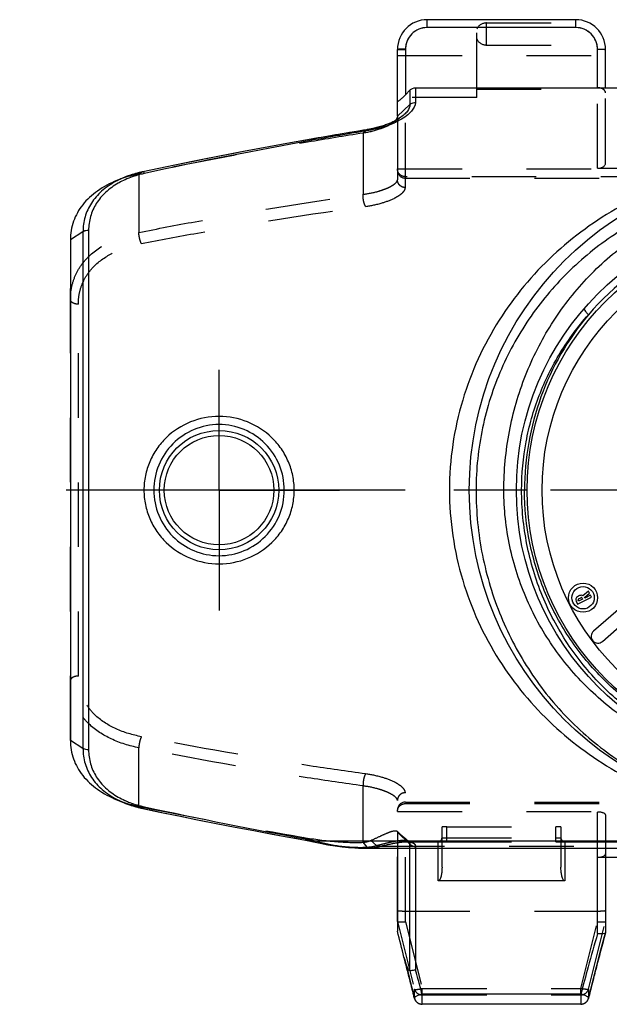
# Model space of a CAD drawing. Header units: millimetres. Extents: x 0 to 1000, y 0 to 1000.
# Tile 1 of 4: x 422 to 481, y 404 to 503. Entities that reach past the tile are written whole.
import ezdxf

# ---------------------------------------------------------------- set-up
doc = ezdxf.new("R2010")
doc.units = ezdxf.units.MM
doc.header["$LTSCALE"] = 65.185185
doc.linetypes.add('CENTER', pattern=[0.6, 0.375, -0.075, 0.075, -0.075])
doc.linetypes.add('HIDDEN', pattern=[0.2, 0.1, -0.1])
for name, color, linetype in [('ACHSEN_S', 7, 'CONTINUOUS'), ('FASEN', 7, 'CONTINUOUS'), ('FLAECHEN', 7, 'CONTINUOUS'), ('KOERPER', 7, 'CONTINUOUS'), ('KONST.EL_MIT_GEO', 7, 'CONTINUOUS')]:
    doc.layers.add(name, color=color, linetype=linetype)

msp = doc.modelspace()

# ---------------------------------------------------------------- linework, layer by layer
at = {"layer": 'ACHSEN_S', "color": 40, "linetype": 'CENTER'}
msp.add_line((578.12, 455.457), (421.88, 455.457), dxfattribs=at)
at = {"layer": 'FASEN', "color": 8, "linetype": 'HIDDEN'}
for p, q in [((459.468, 492.506), (459.56, 492.57)), ((459.56, 492.57), (459.751, 492.702)), ((459.751, 492.702), (459.961, 492.844)), ((460, 420.911), (460, 419.304)), ((461.153, 419.957), (460.628, 420.419))]:
    msp.add_line(p, q, dxfattribs=at)
at = {"layer": 'FASEN', "color": 7, "linetype": 'Continuous'}
for p, q in [((432.433, 487.027), (431.674, 486.717)), ((427, 480.734), (427, 430.179)), ((431.674, 424.196), (432.432, 423.887)), ((460, 419.304), (460, 410.911))]:
    msp.add_line(p, q, dxfattribs=at)
at = {"layer": 'FASEN', "color": 8, "linetype": 'HIDDEN'}
for points in [[(459.961, 492.844), (460.192, 492.998), (460.225, 493.02)], [(460.628, 420.419), (460.13, 420.863), (459.957, 421.019)]]:
    msp.add_lwpolyline(points, dxfattribs=at)
msp.add_arc((537.961, 930.405), 517.448, 258.39959, 260.27022, dxfattribs=at)
at = {"layer": 'FASEN', "color": 7, "linetype": 'Continuous'}
for points, knots in [([(460, 493.202), (460, 493.166), (459.972, 492.99), (459.855, 492.843), (459.756, 492.744)], [0, 0, 0, 0, 0.203269, 1, 1, 1, 1]), ([(431.674, 486.717), (430.989, 486.438), (429.721, 485.771), (428.185, 484.366), (427.211, 482.643), (427, 481.365), (427, 480.734)], [0, 0, 0, 0, 0.275737, 0.528366, 0.765007, 1, 1, 1, 1]), ([(427, 430.179), (427, 429.549), (427.211, 428.27), (428.185, 426.547), (429.721, 425.143), (430.988, 424.476), (431.674, 424.196)], [0, 0, 0, 0, 0.234949, 0.471747, 0.724156, 1, 1, 1, 1])]:
    msp.add_open_spline(points, degree=3, knots=knots, dxfattribs=at)
at = {"layer": 'FASEN', "color": 8, "linetype": 'HIDDEN'}
for points, knots in [([(459.468, 492.506), (459.306, 492.392), (458.918, 492.173), (457.957, 491.781), (457.133, 491.593), (456.545, 491.509)], [0, 0, 0, 0, 0.19173, 0.427152, 1, 1, 1, 1]), ([(459.756, 492.744), (459.736, 492.724), (459.646, 492.638), (459.547, 492.561), (459.468, 492.506)], [0, 0, 0, 0, 0.227555, 1, 1, 1, 1]), ([(456.545, 491.509), (454.672, 491.212), (447.104, 489.967), (439.565, 488.548), (433.91, 487.388)], [0, 0, 0, 0, 0.247277, 1, 1, 1, 1]), ([(433.91, 487.388), (433.715, 487.348), (432.956, 487.175), (432.211, 486.936), (431.674, 486.717)], [0, 0, 0, 0, 0.255078, 1, 1, 1, 1]), ([(431.674, 424.196), (431.851, 424.124), (432.579, 423.849), (433.334, 423.644), (433.91, 423.526)], [0, 0, 0, 0, 0.24541, 1, 1, 1, 1]), ([(457.308, 420.083), (457.633, 420.223), (458.209, 420.497), (458.968, 420.849), (459.492, 421.04), (459.804, 421.08), (459.922, 421.05), (459.957, 421.019)], [0, 0, 0, 0, 0.372413, 0.668586, 0.880993, 0.951694, 1, 1, 1, 1]), ([(459.957, 421.019), (459.978, 421), (459.997, 420.961), (460, 420.922), (460, 420.911)], [0, 0, 0, 0, 0.721009, 1, 1, 1, 1]), ([(450.511, 420.4), (451.617, 420.21), (453.622, 419.943), (455.647, 419.864), (456.545, 419.901)], [0, 0, 0, 0, 0.555154, 1, 1, 1, 1]), ([(456.545, 419.901), (456.615, 419.909), (456.874, 419.945), (457.132, 420.007), (457.308, 420.083)], [0, 0, 0, 0, 0.269655, 1, 1, 1, 1])]:
    msp.add_open_spline(points, degree=3, knots=knots, dxfattribs=at)
at = {"layer": 'FLAECHEN', "color": 8, "linetype": 'HIDDEN'}
for p, q in [((460.91, 419.957), (464.252, 419.957)), ((476.748, 419.957), (523.252, 419.957))]:
    msp.add_line(p, q, dxfattribs=at)
at = {"layer": 'KOERPER', "color": 8, "linetype": 'HIDDEN'}
msp.add_line((469, 500.395), (469, 502.631), dxfattribs=at)
at = {"layer": 'KOERPER', "color": 40, "linetype": 'CENTER'}
for q in [(442, 467.615), (429.842, 455.457), (442, 443.298), (454.158, 455.457)]:
    msp.add_line((442, 455.457), q, dxfattribs=at)
at = {"layer": 'KOERPER', "color": 7, "linetype": 'Continuous'}
for p, q in [((478.391, 444.802), (478.178, 444.693)), ((478.184, 443.933), (479.591, 444.652)), ((478.282, 444.488), (478.496, 444.598)), ((478.694, 444.452), (478.284, 444.242)), ((478.644, 444.55), (478.694, 444.452)), ((479.281, 445.259), (478.717, 444.793)), ((478.867, 444.619), (479.388, 445.049)), ((478.899, 444.556), (478.867, 444.619)), ((479.487, 444.857), (478.899, 444.556)), ((479.388, 445.049), (479.281, 445.259)), ((479.591, 444.652), (479.487, 444.857)), ((478.03, 444.236), (478.184, 443.933)), ((478.284, 444.242), (478.234, 444.34)), ((483.282, 444.257), (479.79, 441.201)), ((480.686, 440.178), (482.935, 442.146))]:
    msp.add_line(p, q, dxfattribs=at)
for radius in [1.47, 1.13]:
    msp.add_circle((478.733, 444.595), radius, dxfattribs=at)
for centre, radius, start, end in [((478.332, 444.39), 0.34, 117.05445, 207.05445), ((478.332, 444.39), 0.11, 117.05445, 207.05445), ((478.546, 444.5), 0.34, 59.74678, 117.05445), ((478.546, 444.5), 0.11, 27.05445, 117.05445), ((480.238, 440.69), 0.68, 131.18456, 311.18456)]:
    msp.add_arc(centre, radius, start, end, dxfattribs=at)
at = {"layer": 'KONST.EL_MIT_GEO', "color": 7, "linetype": 'Continuous'}
for p, q in [((463, 502.171), (463, 502.957)), ((478, 502.957), (463, 502.957)), ((478, 502.171), (463, 502.171)), ((478, 502.171), (478, 502.957)), ((460, 493.202), (460, 499.957)), ((460.8, 499.971), (460.8, 495.365)), ((480.2, 496.082), (480.2, 499.971)), ((481, 496.082), (481, 499.957)), ((461.831, 496.082), (461.831, 494.612)), ((461.831, 496.082), (483.966, 496.082)), ((461.266, 495.842), (460.8, 495.365)), ((461.266, 495.842), (461.266, 494.396)), ((461.266, 494.396), (460, 493.202)), ((460.225, 493.02), (460.225, 493.02)), ((456.974, 491.866), (456.974, 491.866)), ((457.108, 491.777), (456.992, 491.758)), ((432.474, 487.043), (432.433, 487.027)), ((428.266, 481.534), (427, 480.734)), ((428.266, 481.534), (428.266, 429.379)), ((428.831, 481.682), (428.831, 429.232)), ((473.1, 455.457), (467.25, 455.457)), ((428.266, 429.379), (427, 430.179)), ((432.432, 423.887), (432.434, 423.886)), ((450.963, 420.206), (451.098, 420.181)), ((451.268, 420.002), (451.557, 419.937)), ((451.728, 420.036), (548.272, 420.036)), ((456.665, 419.304), (543.336, 419.304)), ((461.266, 406.946), (461.266, 419.304)), ((461.831, 419.304), (461.831, 407.035)), ((464.1, 415.992), (464.1, 419.304)), ((464.5, 417.387), (464.5, 419.304)), ((476.5, 419.304), (476.5, 417.387)), ((476.9, 419.304), (476.9, 415.992)), ((480.2, 418.384), (489.8, 418.384)), ((480.2, 410.675), (480.2, 418.384)), ((481, 418.384), (481, 410.753)), ((476.9, 415.992), (464.1, 415.992)), ((480.803, 410.03), (480.999, 410.743)), ((481, 410.753), (480.999, 410.743)), ((480.441, 408.683), (480.803, 410.03)), ((480.086, 407.326), (480.441, 408.683)), ((460.704, 408.131), (461.039, 406.843)), ((461.039, 406.843), (461.327, 405.711)), ((479.78, 406.135), (480.086, 407.326)), ((461.327, 405.711), (461.547, 404.825)), ((479.505, 405.038), (479.78, 406.135)), ((461.547, 404.825), (461.712, 404.152)), ((479.288, 404.152), (479.505, 405.038)), ((478.51, 404.567), (462.489, 404.567)), ((462.49, 403.541), (462.49, 404.567)), ((478.511, 404.567), (478.511, 403.541)), ((478.511, 403.541), (462.49, 403.541))]:
    msp.add_line(p, q, dxfattribs=at)
at = {"layer": 'KONST.EL_MIT_GEO', "color": 8, "linetype": 'HIDDEN'}
for p, q in [((463, 502.171), (463, 502.157)), ((478, 502.157), (463, 502.157)), ((468, 495.107), (468, 502.957)), ((469, 502.631), (479.359, 502.631)), ((478, 502.171), (478, 502.157)), ((469, 500.395), (480.968, 500.395)), ((460, 499.957), (460.8, 499.957)), ((460, 499.357), (481, 499.357)), ((481, 499.957), (480.2, 499.957)), ((480.2, 487.957), (480.2, 496.082)), ((481, 488.472), (481, 496.082)), ((468, 495.107), (460, 495.107)), ((460.8, 486.011), (460.8, 495.365)), ((468, 495.957), (481, 495.957)), ((460, 493.202), (460, 486.787)), ((456.938, 491.849), (456.545, 491.509)), ((456.545, 491.509), (456.545, 485.326)), ((434.301, 487.595), (433.91, 487.388)), ((433.91, 487.388), (433.91, 481.474)), ((434.313, 487.6), (434.301, 487.595)), ((460, 487.892), (540, 487.892)), ((480.2, 487.957), (489.8, 487.957)), ((539.2, 487.105), (460.8, 487.105)), ((460.8, 486.957), (539.2, 486.957)), ((427, 430.179), (427, 480.734)), ((427.8, 436.687), (427.8, 474.226)), ((433.91, 423.526), (433.91, 429.44)), ((456.545, 419.901), (456.545, 425.588)), ((460.8, 411.884), (460.8, 424.903)), ((434.301, 423.318), (433.91, 423.526)), ((460, 411.911), (460, 424.127)), ((460.8, 423.957), (539.2, 423.957)), ((460.8, 423.809), (539.2, 423.809)), ((434.313, 423.314), (434.301, 423.318)), ((460, 423.021), (540, 423.021)), ((489.8, 422.957), (480.2, 422.957)), ((480.2, 418.384), (480.2, 422.957)), ((481, 422.665), (481, 418.384)), ((461.266, 419.697), (460, 420.911)), ((464.5, 419.304), (464.5, 421.444)), ((465, 421.457), (476, 421.457)), ((465, 419.95), (465, 421.457)), ((476, 419.95), (476, 421.457)), ((476.5, 421.444), (476.5, 419.304)), ((450.904, 420.092), (450.511, 420.399)), ((450.934, 420.078), (450.939, 420.077)), ((456.941, 419.408), (456.545, 419.901)), ((457.901, 419.58), (457.308, 420.083)), ((461.153, 419.957), (461.154, 419.956)), ((461.266, 419.304), (461.266, 419.697)), ((464.1, 419.304), (464.1, 419.947)), ((465, 420.35), (476, 420.35)), ((465, 419.95), (476, 419.95)), ((476.9, 419.947), (476.9, 419.304)), ((458.235, 419.496), (541.765, 419.496)), ((461.831, 419.481), (461.831, 419.304)), ((460.8, 412.957), (480.2, 412.957)), ((460.004, 411.914), (461.717, 405.076)), ((460.8, 411.884), (462.49, 405.139)), ((478.511, 405.139), (480.2, 411.884)), ((479.283, 405.076), (480.996, 411.914)), ((461.717, 404.14), (461.717, 405.076)), ((462.49, 405.139), (478.511, 405.139)), ((462.49, 404.567), (462.49, 405.139)), ((478.511, 404.567), (478.511, 405.139)), ((479.283, 405.076), (479.283, 404.14)), ((461.712, 404.153), (461.717, 404.14)), ((462.49, 404.498), (478.511, 404.498)), ((479.283, 404.14), (479.288, 404.152)), ((478.511, 403.562), (462.49, 403.562))]:
    msp.add_line(p, q, dxfattribs=at)
at = {"layer": 'KONST.EL_MIT_GEO', "color": 7, "linetype": 'Continuous'}
for points in [[(460.225, 493.02), (460.107, 492.945), (459.939, 492.844), (459.757, 492.745), (459.563, 492.647), (459.356, 492.551), (459.137, 492.458), (458.908, 492.369), (458.67, 492.284), (458.422, 492.203), (458.167, 492.128), (457.904, 492.058), (457.637, 491.994), (457.365, 491.937), (457.089, 491.885)], [(457.089, 491.885), (454.634, 491.476), (452.103, 491.041), (449.563, 490.59), (447.014, 490.124), (444.457, 489.643), (441.891, 489.146), (439.317, 488.634), (436.735, 488.107), (434.313, 487.6)], [(434.313, 487.6), (434.138, 487.561), (433.778, 487.473), (433.425, 487.375), (433.077, 487.265), (432.736, 487.145), (432.474, 487.044)], [(432.434, 423.886), (432.729, 423.771), (433.068, 423.651), (433.414, 423.542), (433.766, 423.443), (434.124, 423.355), (434.313, 423.314)], [(434.313, 423.314), (436.032, 422.952), (437.931, 422.56), (439.827, 422.177), (441.719, 421.801), (443.608, 421.433), (445.493, 421.074), (447.374, 420.722), (449.252, 420.379), (450.939, 420.077)], [(450.935, 420.078), (451.051, 420.051), (451.268, 420.002)], [(451.557, 419.937), (452.193, 419.804), (452.97, 419.66), (453.708, 419.542), (454.407, 419.449), (455.068, 419.38), (455.69, 419.334), (456.275, 419.309), (456.665, 419.304)]]:
    msp.add_lwpolyline(points, dxfattribs=at)
at = {"layer": 'KONST.EL_MIT_GEO', "color": 8, "linetype": 'HIDDEN'}
for points in [[(460.91, 419.957), (460.923, 419.957), (461.012, 419.954), (461.085, 419.948), (461.141, 419.94), (461.178, 419.932), (461.192, 419.928)], [(461.192, 419.928), (461.196, 419.926), (461.196, 419.926), (461.183, 419.934), (461.161, 419.95), (461.154, 419.956)], [(464.172, 419.956), (464.167, 419.956), (464.164, 419.955), (464.163, 419.955), (464.164, 419.955), (464.166, 419.955), (464.171, 419.956), (464.177, 419.956), (464.185, 419.956), (464.195, 419.956), (464.206, 419.956), (464.217, 419.957)], [(464.5, 420.347), (464.5, 420.328), (464.497, 420.297), (464.492, 420.266), (464.485, 420.236), (464.475, 420.208), (464.464, 420.18), (464.45, 420.154), (464.435, 420.129), (464.419, 420.106), (464.401, 420.084), (464.382, 420.064), (464.362, 420.045), (464.342, 420.029), (464.321, 420.014), (464.299, 420.001), (464.278, 419.99), (464.257, 419.98), (464.237, 419.973), (464.219, 419.967), (464.204, 419.963), (464.191, 419.96), (464.181, 419.958), (464.173, 419.956), (464.172, 419.956)], [(464.217, 419.957), (464.244, 419.957), (464.256, 419.957)], [(476.833, 419.955), (476.836, 419.955), (476.837, 419.955), (476.837, 419.955), (476.834, 419.955), (476.828, 419.956), (476.82, 419.957), (476.809, 419.959), (476.795, 419.963), (476.777, 419.968), (476.758, 419.974), (476.737, 419.983), (476.714, 419.994), (476.692, 420.006), (476.669, 420.021), (476.647, 420.038), (476.625, 420.057), (476.604, 420.078), (476.585, 420.101), (476.567, 420.126), (476.55, 420.153), (476.536, 420.181), (476.524, 420.211), (476.514, 420.243), (476.506, 420.276), (476.502, 420.31), (476.5, 420.347)], [(476.742, 419.957), (476.764, 419.957), (476.779, 419.957), (476.791, 419.956), (476.803, 419.956), (476.813, 419.956), (476.821, 419.956), (476.828, 419.956), (476.833, 419.955), (476.833, 419.955)]]:
    msp.add_lwpolyline(points, dxfattribs=at)
at = {"layer": 'KONST.EL_MIT_GEO', "color": 7, "linetype": 'Continuous'}
for centre, radius in [((500, 455.457), 32.75), ((500, 455.457), 28), ((500, 455.457), 26.9), ((500, 455.457), 25.4), ((442, 455.457), 6.025), ((442, 455.457), 5.526)]:
    msp.add_circle(centre, radius, dxfattribs=at)
for centre, radius, start, end in [((463, 499.957), 3, 90, 180), ((463, 499.971), 2.2, 90.00004, 179.99996), ((478, 499.957), 3, 0, 90), ((478, 499.971), 2.2, 0.00004, 89.99996), ((456.213, 500.198), 8.411, 291.94804, 294.5187), ((435.669, 479.692), 7.772, 118.94646, 119.60434), ((435.919, 479.222), 8.304, 114.29329, 118.88805), ((436.071, 478.892), 8.668, 114.12303, 114.31201), ((500.001, 455.457), 27.267, 40.50738, 139.49262), ((500.37, 455.472), 27.539, 140.01567, 180.03134), ((435.645, 431.862), 8.597, 242.32479, 242.60674), ((435.848, 432.261), 9.044, 242.63132, 247.81328), ((435.822, 431.496), 8.086, 240.37613, 245.69107), ((436.055, 431.986), 8.629, 245.62097, 245.8894), ((539.873, 910.994), 498.776, 257.8012, 259.73181), ((460.99, 461.6), 42.583, 256.5681, 256.99629), ((461.635, 464.393), 45.45, 256.99635, 257.40968), ((206.234, 345.252), 262.122, 13.91845, 14.50647), ((678.902, 352.403), 207.07, 163.65544, 164.62293), ((472.759, 411.297), 12.463, 193.90512, 194.71672), ((266.061, 353.485), 202.962, 15.00547, 15.2983), ((667.777, 355.416), 195.545, 164.60994, 165.44225), ((280.453, 357.326), 188.066, 14.54814, 15.01025), ((462.49, 404.341), 0.8, 193.65348, 270), ((478.511, 404.341), 0.8, 270, 346.32518)]:
    msp.add_arc(centre, radius, start, end, dxfattribs=at)
at = {"layer": 'KONST.EL_MIT_GEO', "color": 8, "linetype": 'HIDDEN'}
for centre, radius, start, end in [((463, 499.957), 2.2, 90, 180), ((469, 501.513), 1.118, 90, 153.43495), ((478, 499.957), 2.2, 0, 90), ((469, 501.513), 1.118, 206.56505, 270), ((460.8, 487.757), 0.8, 180, 270), ((460.8, 423.157), 0.8, 90, 180), ((538.762, 916.499), 504.122, 258.04089, 259.96332), ((460.255, 460.876), 41.843, 257.08644, 257.94832), ((460.916, 419.687), 0.359, 43.02403, 48.57021), ((464.1, 420.348), 0.401, 270.05126, 281.58062), ((464.224, 418.018), 1.938, 90.70626, 91.69156), ((464.239, 417.051), 2.906, 90.56075, 90.75722), ((464.243, 416.654), 3.302, 90.4463, 90.56232), ((464.25, 415.511), 4.446, 89.97962, 90.42852), ((464.101, 420.347), 0.399, 307.46218, 359.99777), ((476.899, 420.347), 0.399, 180.00223, 232.53808), ((476.75, 415.407), 4.55, 89.61479, 90.01693), ((476.757, 416.557), 3.4, 89.45738, 89.60106), ((476.761, 417.041), 2.916, 89.23136, 89.45926), ((476.9, 420.348), 0.401, 258.4169, 269.94873), ((456.677, 429.911), 10.607, 269.963, 272.50933), ((704.911, 349.084), 232.248, 164.60139, 165.54267), ((235.716, 348.99), 232.633, 14.11039, 14.77138), ((692.52, 352.23), 219.464, 165.5304, 166.31823), ((252.488, 353.214), 215.338, 13.67965, 14.10848)]:
    msp.add_arc(centre, radius, start, end, dxfattribs=at)
for centre, major_axis, ratio, start_param, end_param in [((480.2, 488.472), (0.8, 0), 0.643887, -1.570796, 0), ((480.2, 422.665), (0.8, 0), 0.36397, 0, 1.570796), ((460.8, 408.716), (-0.799, 3.2), 0.014377, -0.043761, 0.057541), ((480.2, 408.716), (0.799, 3.2), 0.014377, -0.057541, 0.043761)]:
    msp.add_ellipse(centre, major_axis=major_axis, ratio=ratio, start_param=start_param, end_param=end_param, dxfattribs=at)
at = {"layer": 'KONST.EL_MIT_GEO', "color": 7, "linetype": 'Continuous'}
for points, knots in [([(460.8, 499.971), (460.698, 499.971), (460.55, 499.97), (460.361, 499.968), (460.241, 499.967), (460.144, 499.965), (460.076, 499.963), (460.037, 499.961), (460.017, 499.96), (460.008, 499.958), (460, 499.958), (460, 499.957)], [0, 0, 0, 0, 0.382504, 0.555264, 0.706681, 0.831028, 0.923425, 0.956514, 0.980381, 0.994876, 1, 1, 1, 1]), ([(480.2, 499.971), (480.302, 499.971), (480.45, 499.97), (480.639, 499.968), (480.759, 499.967), (480.856, 499.965), (480.924, 499.963), (480.963, 499.961), (480.983, 499.96), (480.992, 499.958), (481, 499.958), (481, 499.957)], [0, 0, 0, 0, 0.382504, 0.555264, 0.706681, 0.831028, 0.923425, 0.956514, 0.980381, 0.994876, 1, 1, 1, 1]), ([(461.266, 495.842), (461.339, 495.917), (461.516, 496.039), (461.727, 496.082), (461.831, 496.082)], [0, 0, 0, 0, 0.500052, 1, 1, 1, 1]), ([(460.8, 495.365), (460.715, 495.277), (460.587, 495.15), (460.415, 494.989), (460.294, 494.882), (460.198, 494.803), (460.129, 494.752), (460.086, 494.724), (460.051, 494.704), (460.026, 494.694), (460.004, 494.693), (460, 494.705), (460, 494.709)], [0, 0, 0, 0, 0.344457, 0.50996, 0.664948, 0.801631, 0.859611, 0.908404, 0.946242, 0.972138, 0.987092, 1, 1, 1, 1]), ([(461.831, 494.612), (461.818, 494.283), (461.503, 493.758), (460.886, 493.211), (460.458, 492.937), (460.217, 492.804)], [0, 0, 0, 0, 0.395639, 0.669629, 1, 1, 1, 1]), ([(461.266, 494.396), (461.268, 494.157), (461.078, 493.765), (460.669, 493.341), (460.386, 493.127), (460.225, 493.02)], [0, 0, 0, 0, 0.404382, 0.675228, 1, 1, 1, 1]), ([(461.266, 494.396), (461.303, 494.43), (461.468, 494.552), (461.677, 494.611), (461.831, 494.612)], [0, 0, 0, 0, 0.245525, 1, 1, 1, 1]), ([(459.357, 492.397), (459.188, 492.329), (458.458, 492.059), (457.696, 491.875), (457.108, 491.777)], [0, 0, 0, 0, 0.233356, 1, 1, 1, 1]), ([(460.217, 492.804), (460.177, 492.781), (460.008, 492.69), (459.836, 492.606), (459.704, 492.545)], [0, 0, 0, 0, 0.241886, 1, 1, 1, 1]), ([(456.992, 491.758), (455.116, 491.444), (447.587, 490.134), (440.089, 488.646), (434.479, 487.433)], [0, 0, 0, 0, 0.248959, 1, 1, 1, 1]), ([(457.103, 491.777), (457.093, 491.791), (457.062, 491.832), (457.009, 491.872), (456.974, 491.866)], [0, 0, 0, 0, 0.336035, 1, 1, 1, 1]), ([(434.479, 487.433), (434.308, 487.396), (433.643, 487.236), (432.993, 487.011), (432.529, 486.803)], [0, 0, 0, 0, 0.256397, 1, 1, 1, 1]), ([(434.479, 487.433), (434.455, 487.48), (434.419, 487.548), (434.341, 487.606), (434.313, 487.6)], [0, 0, 0, 0, 0.649671, 1, 1, 1, 1]), ([(431.544, 486.607), (431.046, 486.336), (430.131, 485.713), (429.059, 484.493), (428.403, 483.068), (428.265, 482.043), (428.266, 481.534)], [0, 0, 0, 0, 0.26822, 0.51859, 0.759061, 1, 1, 1, 1]), ([(431.83, 486.45), (431.373, 486.19), (430.536, 485.595), (429.562, 484.445), (428.965, 483.112), (428.834, 482.157), (428.831, 481.682)], [0, 0, 0, 0, 0.266909, 0.516976, 0.758106, 1, 1, 1, 1]), ([(432.433, 487.027), (432.356, 486.995), (432.054, 486.867), (431.759, 486.723), (431.544, 486.607)], [0, 0, 0, 0, 0.253707, 1, 1, 1, 1]), ([(500, 486.707), (497.89, 486.707), (493.679, 486.3), (487.644, 484.508), (482.127, 481.636), (477.306, 477.807), (473.315, 473.136), (470.287, 467.736), (468.373, 461.764), (467.935, 457.565), (467.935, 455.457)], [0, 0, 0, 0, 0.127515, 0.253755, 0.378148, 0.501043, 0.623534, 0.747052, 0.872638, 1, 1, 1, 1]), ([(470.74, 455.457), (470.74, 457.439), (471.111, 461.394), (472.75, 467.079), (475.395, 472.31), (478.954, 476.92), (483.335, 480.764), (488.426, 483.69), (494.06, 485.535), (498.019, 485.957), (500, 485.957)], [0, 0, 0, 0, 0.126863, 0.252539, 0.376676, 0.499854, 0.623111, 0.747405, 0.873164, 1, 1, 1, 1]), ([(482.463, 484.077), (480.026, 482.719), (475.423, 479.379), (469.876, 472.72), (466.139, 464.571), (464.797, 455.456), (466.14, 446.34), (469.877, 438.192), (475.423, 431.534), (480.026, 428.195), (482.463, 426.836)], [0, 0, 0, 0, 0.119812, 0.241506, 0.368368, 0.500018, 0.63166, 0.758511, 0.880196, 1, 1, 1, 1]), ([(428.831, 481.682), (428.779, 481.682), (428.584, 481.67), (428.388, 481.611), (428.266, 481.534)], [0, 0, 0, 0, 0.26554, 1, 1, 1, 1]), ([(478.866, 473.824), (478.845, 473.8), (478.85, 473.734), (478.882, 473.656), (478.948, 473.536), (479.077, 473.369), (479.199, 473.237), (479.269, 473.168)], [0, 0, 0, 0, 0.116287, 0.208534, 0.325904, 0.62866, 1, 1, 1, 1]), ([(472.534, 455.457), (472.535, 457.09), (472.837, 460.352), (474.169, 465.049), (476.307, 469.391), (478.216, 471.976), (479.269, 473.168)], [0, 0, 0, 0, 0.253317, 0.504646, 0.75328, 1, 1, 1, 1]), ([(449.583, 455.457), (449.583, 455.948), (449.483, 456.934), (449.04, 458.349), (448.325, 459.647), (447.056, 461.15), (444.95, 462.518), (442, 463.086), (439.05, 462.518), (436.944, 461.15), (435.675, 459.647), (434.96, 458.349), (434.517, 456.934), (434.417, 455.948), (434.417, 455.457)], [0, 0, 0, 0, 0.062751, 0.125436, 0.188032, 0.250563, 0.375114, 0.499999, 0.624884, 0.749434, 0.811966, 0.874562, 0.937247, 1, 1, 1, 1]), ([(448.584, 455.457), (448.584, 456.317), (448.243, 458.053), (446.784, 460.251), (444.594, 461.73), (442, 462.251), (439.406, 461.73), (437.216, 460.251), (435.757, 458.053), (435.416, 456.317), (435.416, 455.457)], [0, 0, 0, 0, 0.12522, 0.250016, 0.374795, 0.499999, 0.625202, 0.749981, 0.874778, 1, 1, 1, 1]), ([(434.417, 455.457), (434.417, 454.965), (434.517, 453.98), (434.959, 452.565), (435.674, 451.267), (436.943, 449.764), (439.049, 448.395), (442, 447.827), (444.951, 448.395), (447.057, 449.764), (448.326, 451.267), (449.041, 452.565), (449.483, 453.98), (449.583, 454.965), (449.583, 455.457)], [0, 0, 0, 0, 0.062736, 0.125409, 0.18799, 0.250508, 0.375061, 0.500002, 0.624941, 0.749493, 0.81201, 0.874592, 0.937264, 1, 1, 1, 1]), ([(435.416, 455.457), (435.416, 454.597), (435.757, 452.861), (437.215, 450.663), (439.405, 449.184), (442, 448.662), (444.595, 449.184), (446.785, 450.663), (448.243, 452.861), (448.584, 454.597), (448.584, 455.457)], [0, 0, 0, 0, 0.125196, 0.249965, 0.374745, 0.500002, 0.625258, 0.750035, 0.874805, 1, 1, 1, 1]), ([(467.935, 455.457), (467.935, 453.261), (468.362, 448.891), (470.244, 442.66), (473.236, 437.024), (477.183, 432.164), (481.943, 428.185), (487.418, 425.172), (493.51, 423.245), (497.817, 422.8), (500, 422.8)], [0, 0, 0, 0, 0.129707, 0.257409, 0.382148, 0.504237, 0.62496, 0.746378, 0.871062, 1, 1, 1, 1]), ([(500, 427), (498.092, 427), (494.281, 427.368), (488.812, 428.991), (483.791, 431.599), (479.376, 435.089), (475.701, 439.358), (472.907, 444.294), (471.143, 449.733), (470.74, 453.548), (470.74, 455.457)], [0, 0, 0, 0, 0.126602, 0.252107, 0.376268, 0.499661, 0.623199, 0.74767, 0.873388, 1, 1, 1, 1]), ([(500, 427.658), (498.168, 427.658), (494.513, 428.028), (489.289, 429.655), (484.533, 432.254), (480.399, 435.71), (477.006, 439.905), (474.468, 444.711), (472.891, 449.962), (472.534, 453.624), (472.534, 455.457)], [0, 0, 0, 0, 0.126758, 0.252254, 0.376237, 0.499404, 0.6228, 0.747285, 0.873158, 1, 1, 1, 1]), ([(527.17, 455.457), (527.17, 453.666), (526.809, 450.086), (525.22, 444.959), (522.675, 440.279), (519.29, 436.205), (515.187, 432.861), (510.495, 430.358), (505.366, 428.798), (500, 428.267), (494.634, 428.798), (489.505, 430.358), (484.813, 432.861), (480.71, 436.205), (477.325, 440.279), (474.78, 444.959), (473.191, 450.086), (472.83, 453.666), (472.83, 455.457)], [0, 0, 0, 0, 0.063235, 0.126065, 0.188324, 0.250154, 0.311922, 0.374046, 0.43678, 0.5, 0.56322, 0.625954, 0.688078, 0.749846, 0.811676, 0.873935, 0.936765, 1, 1, 1, 1]), ([(428.266, 429.379), (428.265, 428.862), (428.408, 427.819), (429.088, 426.372), (430.196, 425.141), (431.14, 424.518), (431.652, 424.249)], [0, 0, 0, 0, 0.240401, 0.480574, 0.731114, 1, 1, 1, 1]), ([(428.831, 429.231), (428.779, 429.232), (428.584, 429.245), (428.388, 429.303), (428.266, 429.379)], [0, 0, 0, 0, 0.265801, 1, 1, 1, 1]), ([(428.831, 429.232), (428.834, 428.757), (428.965, 427.803), (429.561, 426.471), (430.534, 425.32), (431.369, 424.726), (431.825, 424.467)], [0, 0, 0, 0, 0.241892, 0.483074, 0.733156, 1, 1, 1, 1]), ([(432.53, 424.11), (432.682, 424.042), (433.314, 423.781), (433.974, 423.589), (434.479, 423.48)], [0, 0, 0, 0, 0.243535, 1, 1, 1, 1]), ([(434.479, 423.48), (434.455, 423.433), (434.419, 423.365), (434.341, 423.308), (434.313, 423.314)], [0, 0, 0, 0, 0.649626, 1, 1, 1, 1]), ([(450.937, 420.078), (450.95, 420.075), (450.987, 420.077), (451.045, 420.116), (451.08, 420.157), (451.098, 420.181)], [0, 0, 0, 0, 0.197, 0.536122, 1, 1, 1, 1]), ([(451.728, 420.036), (451.714, 420.019), (451.671, 419.97), (451.601, 419.928), (451.557, 419.937)], [0, 0, 0, 0, 0.328662, 1, 1, 1, 1]), ([(451.728, 420.036), (452.554, 419.821), (454.186, 419.469), (455.852, 419.304), (456.665, 419.304)], [0, 0, 0, 0, 0.512225, 1, 1, 1, 1]), ([(464.5, 417.387), (464.5, 417.267), (464.491, 417.023), (464.45, 416.656), (464.374, 416.342), (464.277, 416.11), (464.167, 415.992), (464.1, 415.992)], [0, 0, 0, 0, 0.237728, 0.48297, 0.735995, 0.866482, 1, 1, 1, 1]), ([(476.9, 415.992), (476.833, 415.992), (476.723, 416.11), (476.626, 416.342), (476.55, 416.656), (476.509, 417.023), (476.5, 417.267), (476.5, 417.387)], [0, 0, 0, 0, 0.133531, 0.264015, 0.517037, 0.762275, 1, 1, 1, 1]), ([(480.892, 410.676), (480.797, 410.652), (480.562, 410.642), (480.332, 410.658), (480.2, 410.675)], [0, 0, 0, 0, 0.424597, 1, 1, 1, 1]), ([(480.999, 410.743), (480.994, 410.727), (480.958, 410.695), (480.918, 410.683), (480.892, 410.676)], [0, 0, 0, 0, 0.384218, 1, 1, 1, 1]), ([(460.704, 408.131), (460.735, 408.014), (460.8, 407.784), (460.909, 407.45), (461.024, 407.184), (461.128, 407.009), (461.222, 406.937), (461.266, 406.946)], [0, 0, 0, 0, 0.268209, 0.530926, 0.783313, 0.90071, 1, 1, 1, 1]), ([(461.266, 406.946), (461.306, 406.954), (461.494, 406.989), (461.683, 407.017), (461.831, 407.035)], [0, 0, 0, 0, 0.215802, 1, 1, 1, 1]), ([(462.49, 404.567), (462.384, 404.547), (462.191, 404.487), (461.969, 404.4), (461.829, 404.316), (461.75, 404.255), (461.704, 404.189), (461.712, 404.153)], [0, 0, 0, 0, 0.352114, 0.659643, 0.782685, 0.880208, 1, 1, 1, 1]), ([(479.288, 404.152), (479.296, 404.188), (479.251, 404.255), (479.171, 404.316), (479.031, 404.399), (478.81, 404.489), (478.615, 404.544), (478.511, 404.567)], [0, 0, 0, 0, 0.119998, 0.217371, 0.340339, 0.647872, 1, 1, 1, 1])]:
    msp.add_open_spline(points, degree=3, knots=knots, dxfattribs=at)
at = {"layer": 'KONST.EL_MIT_GEO', "color": 8, "linetype": 'HIDDEN'}
for points, knots in [([(481, 495.573), (481, 495.636), (480.955, 495.777), (480.78, 495.942), (480.518, 496.056), (480.311, 496.082), (480.2, 496.082)], [0, 0, 0, 0, 0.183497, 0.40358, 0.679283, 1, 1, 1, 1]), ([(460.225, 493.02), (459.787, 492.73), (458.715, 492.234), (457.575, 491.951), (456.939, 491.849)], [0, 0, 0, 0, 0.44864, 1, 1, 1, 1]), ([(456.938, 491.849), (455.052, 491.54), (447.482, 490.254), (439.942, 488.789), (434.301, 487.595)], [0, 0, 0, 0, 0.248979, 1, 1, 1, 1]), ([(434.301, 487.595), (434.142, 487.561), (433.522, 487.417), (432.913, 487.221), (432.474, 487.043)], [0, 0, 0, 0, 0.255329, 1, 1, 1, 1]), ([(460.8, 487.105), (460.696, 487.105), (460.486, 487.145), (460.22, 487.32), (460.042, 487.582), (460, 487.79), (460, 487.892)], [0, 0, 0, 0, 0.251784, 0.5025, 0.751752, 1, 1, 1, 1]), ([(456.545, 485.326), (457.036, 485.389), (457.733, 485.523), (458.58, 485.791), (459.084, 485.996), (459.479, 486.204), (459.764, 486.405), (459.943, 486.59), (460, 486.729), (460, 486.787)], [0, 0, 0, 0, 0.382326, 0.546158, 0.686725, 0.80182, 0.890808, 0.955129, 1, 1, 1, 1]), ([(460.8, 486.011), (460.696, 486.011), (460.487, 486.051), (460.221, 486.223), (460.042, 486.48), (460, 486.686), (460, 486.787)], [0, 0, 0, 0, 0.253542, 0.504978, 0.7535, 1, 1, 1, 1]), ([(433.91, 481.474), (435.796, 481.849), (443.313, 483.294), (450.869, 484.531), (456.545, 485.326)], [0, 0, 0, 0, 0.25123, 1, 1, 1, 1]), ([(456.792, 484.109), (456.742, 484.171), (456.662, 484.349), (456.581, 484.65), (456.536, 484.987), (456.534, 485.218), (456.545, 485.326)], [0, 0, 0, 0, 0.191593, 0.454423, 0.741765, 1, 1, 1, 1]), ([(456.792, 484.109), (457.351, 484.185), (458.359, 484.392), (459.495, 484.809), (460.18, 485.205), (460.577, 485.516), (460.8, 485.821), (460.8, 486.011)], [0, 0, 0, 0, 0.366526, 0.666154, 0.783337, 0.876914, 1, 1, 1, 1]), ([(434.157, 480.352), (436.043, 480.719), (443.561, 482.127), (451.117, 483.334), (456.792, 484.109)], [0, 0, 0, 0, 0.251173, 1, 1, 1, 1]), ([(427, 474.703), (427, 475.113), (427.077, 475.93), (427.441, 477.103), (428.047, 478.178), (429.18, 479.475), (431.143, 480.732), (432.949, 481.282), (433.91, 481.474)], [0, 0, 0, 0, 0.117057, 0.232159, 0.347802, 0.466589, 0.72033, 1, 1, 1, 1]), ([(434.157, 480.352), (434.118, 480.427), (434.049, 480.601), (433.95, 480.973), (433.907, 481.275), (433.91, 481.474)], [0, 0, 0, 0, 0.218113, 0.484041, 1, 1, 1, 1]), ([(427.8, 474.226), (427.8, 474.603), (427.871, 475.352), (428.211, 476.426), (428.776, 477.406), (429.827, 478.577), (431.633, 479.696), (433.282, 480.182), (434.157, 480.352)], [0, 0, 0, 0, 0.117689, 0.233202, 0.349083, 0.467992, 0.721541, 1, 1, 1, 1]), ([(427.8, 474.226), (427.697, 474.226), (427.5, 474.248), (427.242, 474.346), (427.054, 474.496), (427, 474.639), (427, 474.703)], [0, 0, 0, 0, 0.304577, 0.58048, 0.810001, 1, 1, 1, 1]), ([(427.8, 436.687), (427.697, 436.687), (427.5, 436.665), (427.242, 436.568), (427.054, 436.417), (427, 436.275), (427, 436.211)], [0, 0, 0, 0, 0.304577, 0.58048, 0.810001, 1, 1, 1, 1]), ([(434.157, 430.561), (433.282, 430.731), (431.633, 431.217), (429.827, 432.336), (428.776, 433.508), (428.211, 434.487), (427.871, 435.561), (427.8, 436.31), (427.8, 436.687)], [0, 0, 0, 0, 0.278459, 0.532008, 0.650917, 0.766798, 0.882311, 1, 1, 1, 1]), ([(433.91, 429.44), (432.949, 429.632), (431.143, 430.182), (429.18, 431.438), (428.047, 432.735), (427.441, 433.811), (427.077, 434.984), (427, 435.8), (427, 436.211)], [0, 0, 0, 0, 0.27967, 0.533411, 0.652198, 0.767841, 0.882943, 1, 1, 1, 1]), ([(434.157, 430.561), (434.118, 430.487), (434.049, 430.312), (433.95, 429.94), (433.907, 429.638), (433.91, 429.44)], [0, 0, 0, 0, 0.218113, 0.484042, 1, 1, 1, 1]), ([(456.792, 426.804), (454.907, 427.062), (447.336, 428.155), (439.797, 429.465), (434.157, 430.561)], [0, 0, 0, 0, 0.248801, 1, 1, 1, 1]), ([(456.545, 425.588), (454.66, 425.852), (447.088, 426.972), (439.549, 428.316), (433.91, 429.44)], [0, 0, 0, 0, 0.248742, 1, 1, 1, 1]), ([(456.792, 426.804), (456.742, 426.742), (456.662, 426.564), (456.581, 426.264), (456.536, 425.926), (456.534, 425.696), (456.545, 425.588)], [0, 0, 0, 0, 0.191593, 0.454424, 0.741765, 1, 1, 1, 1]), ([(460.8, 424.903), (460.8, 425.092), (460.577, 425.397), (460.18, 425.708), (459.495, 426.105), (458.359, 426.521), (457.351, 426.728), (456.792, 426.804)], [0, 0, 0, 0, 0.123085, 0.216662, 0.333844, 0.633471, 1, 1, 1, 1]), ([(460, 424.127), (460, 424.185), (459.943, 424.323), (459.764, 424.508), (459.479, 424.71), (459.084, 424.917), (458.58, 425.123), (457.733, 425.39), (457.036, 425.524), (456.545, 425.588)], [0, 0, 0, 0, 0.04487, 0.109191, 0.198179, 0.313274, 0.45384, 0.617671, 1, 1, 1, 1]), ([(460.8, 424.903), (460.696, 424.903), (460.487, 424.863), (460.221, 424.691), (460.042, 424.433), (460, 424.228), (460, 424.127)], [0, 0, 0, 0, 0.253542, 0.504978, 0.7535, 1, 1, 1, 1]), ([(432.434, 423.886), (432.581, 423.826), (433.19, 423.594), (433.82, 423.42), (434.301, 423.318)], [0, 0, 0, 0, 0.244406, 1, 1, 1, 1]), ([(460, 423.021), (460, 423.123), (460.042, 423.331), (460.22, 423.593), (460.486, 423.768), (460.696, 423.809), (460.8, 423.809)], [0, 0, 0, 0, 0.248251, 0.497505, 0.748225, 1, 1, 1, 1]), ([(465, 421.457), (464.936, 421.457), (464.844, 421.457), (464.726, 421.456), (464.651, 421.456), (464.59, 421.454), (464.542, 421.453), (464.519, 421.449), (464.5, 421.448), (464.5, 421.444)], [0, 0, 0, 0, 0.381874, 0.554356, 0.705489, 0.829578, 0.921834, 0.978931, 1, 1, 1, 1]), ([(476.5, 421.444), (476.5, 421.448), (476.481, 421.449), (476.458, 421.453), (476.41, 421.454), (476.349, 421.456), (476.274, 421.456), (476.157, 421.457), (476.064, 421.457), (476, 421.457)], [0, 0, 0, 0, 0.021069, 0.078166, 0.170422, 0.294511, 0.445644, 0.618126, 1, 1, 1, 1]), ([(451.518, 419.956), (452.429, 419.761), (453.795, 419.529), (455.612, 419.385), (456.504, 419.383), (456.941, 419.408)], [0, 0, 0, 0, 0.511292, 0.759253, 1, 1, 1, 1]), ([(457.457, 419.465), (457.497, 419.472), (457.647, 419.5), (457.796, 419.54), (457.901, 419.579)], [0, 0, 0, 0, 0.263199, 1, 1, 1, 1]), ([(457.901, 419.579), (457.918, 419.566), (457.979, 419.515), (458.053, 419.479), (458.109, 419.464)], [0, 0, 0, 0, 0.265175, 1, 1, 1, 1]), ([(458.041, 419.61), (458.401, 419.702), (459.056, 419.875), (459.84, 420.047), (460.377, 420.109), (460.758, 420.112), (461.037, 420.058), (461.153, 419.957)], [0, 0, 0, 0, 0.349831, 0.636764, 0.755139, 0.855263, 1, 1, 1, 1]), ([(458.235, 419.496), (458.218, 419.501), (458.147, 419.528), (458.084, 419.572), (458.041, 419.61)], [0, 0, 0, 0, 0.234511, 1, 1, 1, 1]), ([(458.235, 419.496), (458.735, 419.608), (459.441, 419.777), (460.335, 419.925), (460.729, 419.957), (460.91, 419.957)], [0, 0, 0, 0, 0.565613, 0.800359, 1, 1, 1, 1]), ([(460.912, 419.957), (460.941, 419.957), (461.051, 419.955), (461.162, 419.947), (461.242, 419.935)], [0, 0, 0, 0, 0.265653, 1, 1, 1, 1]), ([(461.242, 419.935), (461.322, 419.924), (461.469, 419.892), (461.66, 419.801), (461.793, 419.661), (461.827, 419.541), (461.831, 419.481)], [0, 0, 0, 0, 0.302483, 0.555493, 0.777157, 1, 1, 1, 1]), ([(461.245, 419.825), (461.256, 419.795), (461.265, 419.752), (461.266, 419.708), (461.266, 419.697)], [0, 0, 0, 0, 0.736605, 1, 1, 1, 1]), ([(461.266, 419.697), (461.303, 419.664), (461.407, 419.59), (461.596, 419.503), (461.753, 419.481), (461.831, 419.481)], [0, 0, 0, 0, 0.240704, 0.618488, 1, 1, 1, 1]), ([(464.1, 419.947), (464.1, 419.949), (464.108, 419.951), (464.128, 419.954), (464.15, 419.955), (464.167, 419.956)], [0, 0, 0, 0, 0.077207, 0.266468, 1, 1, 1, 1]), ([(464.256, 419.957), (464.305, 419.957), (464.553, 419.954), (464.801, 419.95), (465, 419.95)], [0, 0, 0, 0, 0.195713, 1, 1, 1, 1]), ([(464.5, 420.347), (464.5, 420.35), (464.518, 420.354), (464.542, 420.356), (464.59, 420.357), (464.679, 420.355), (464.819, 420.352), (464.936, 420.35), (465, 420.35)], [0, 0, 0, 0, 0.022339, 0.079328, 0.171369, 0.295267, 0.618556, 1, 1, 1, 1]), ([(476, 420.35), (476.064, 420.35), (476.181, 420.352), (476.321, 420.355), (476.41, 420.357), (476.458, 420.356), (476.482, 420.354), (476.5, 420.35), (476.5, 420.347)], [0, 0, 0, 0, 0.381445, 0.704733, 0.82863, 0.920671, 0.97766, 1, 1, 1, 1]), ([(476, 419.95), (476.071, 419.95), (476.319, 419.951), (476.566, 419.956), (476.742, 419.957)], [0, 0, 0, 0, 0.288789, 1, 1, 1, 1]), ([(476.8, 419.956), (476.822, 419.956), (476.854, 419.954), (476.887, 419.953), (476.897, 419.95)], [0, 0, 0, 0, 0.665716, 1, 1, 1, 1]), ([(476.897, 419.95), (476.897, 419.949), (476.899, 419.949), (476.9, 419.947), (476.9, 419.947)], [0, 0, 0, 0, 0.630102, 1, 1, 1, 1]), ([(456.941, 419.408), (456.986, 419.411), (457.159, 419.424), (457.331, 419.444), (457.457, 419.465)], [0, 0, 0, 0, 0.261469, 1, 1, 1, 1]), ([(456.941, 419.408), (456.978, 419.386), (457.04, 419.346), (457.11, 419.317), (457.141, 419.314)], [0, 0, 0, 0, 0.582039, 1, 1, 1, 1]), ([(457.141, 419.314), (457.187, 419.316), (457.361, 419.325), (457.535, 419.341), (457.663, 419.36)], [0, 0, 0, 0, 0.262072, 1, 1, 1, 1]), ([(457.663, 419.36), (457.703, 419.366), (457.854, 419.391), (458.003, 419.427), (458.109, 419.464)], [0, 0, 0, 0, 0.263531, 1, 1, 1, 1]), ([(480.2, 418.384), (480.314, 418.384), (480.523, 418.406), (480.805, 418.486), (481, 418.633), (481, 418.736)], [0, 0, 0, 0, 0.372155, 0.665351, 1, 1, 1, 1]), ([(460, 413.027), (460, 413.02), (460.026, 413.007), (460.068, 412.998), (460.143, 412.986), (460.286, 412.972), (460.509, 412.96), (460.698, 412.957), (460.8, 412.957)], [0, 0, 0, 0, 0.025345, 0.083711, 0.176059, 0.299568, 0.620875, 1, 1, 1, 1]), ([(480.2, 412.957), (480.302, 412.957), (480.491, 412.96), (480.714, 412.972), (480.857, 412.986), (480.932, 412.998), (480.974, 413.007), (481, 413.02), (481, 413.027)], [0, 0, 0, 0, 0.379125, 0.700432, 0.823941, 0.916289, 0.974655, 1, 1, 1, 1]), ([(460.004, 411.914), (460.01, 411.904), (460.039, 411.887), (460.125, 411.864), (460.288, 411.852), (460.526, 411.857), (460.705, 411.873), (460.8, 411.884)], [0, 0, 0, 0, 0.04415, 0.114662, 0.336162, 0.644097, 1, 1, 1, 1]), ([(480.2, 411.884), (480.295, 411.873), (480.474, 411.857), (480.712, 411.852), (480.875, 411.864), (480.961, 411.887), (480.99, 411.904), (480.996, 411.914)], [0, 0, 0, 0, 0.355903, 0.663838, 0.885338, 0.95585, 1, 1, 1, 1]), ([(461.717, 405.076), (461.723, 405.067), (461.751, 405.053), (461.835, 405.04), (461.994, 405.047), (462.224, 405.079), (462.397, 405.116), (462.49, 405.139)], [0, 0, 0, 0, 0.041811, 0.109822, 0.328529, 0.638082, 1, 1, 1, 1]), ([(461.717, 405.076), (461.761, 404.913), (461.969, 404.609), (462.319, 404.498), (462.49, 404.498)], [0, 0, 0, 0, 0.496204, 1, 1, 1, 1]), ([(479.283, 405.076), (479.277, 405.067), (479.249, 405.053), (479.165, 405.04), (479.006, 405.047), (478.776, 405.079), (478.603, 405.116), (478.511, 405.139)], [0, 0, 0, 0, 0.041811, 0.109822, 0.328529, 0.638082, 1, 1, 1, 1]), ([(478.511, 404.498), (478.681, 404.498), (479.031, 404.609), (479.239, 404.913), (479.283, 405.076)], [0, 0, 0, 0, 0.503796, 1, 1, 1, 1]), ([(461.717, 404.14), (461.761, 403.977), (461.969, 403.673), (462.319, 403.562), (462.49, 403.562)], [0, 0, 0, 0, 0.496204, 1, 1, 1, 1]), ([(478.511, 403.562), (478.682, 403.562), (479.031, 403.673), (479.239, 403.977), (479.283, 404.14)], [0, 0, 0, 0, 0.504036, 1, 1, 1, 1])]:
    msp.add_open_spline(points, degree=3, knots=knots, dxfattribs=at)
for points in [[(456.974, 491.866), (456.961, 491.864), (456.948, 491.857), (456.938, 491.849)], [(450.904, 420.092), (450.912, 420.085), (450.923, 420.081), (450.933, 420.078)], [(451.557, 419.937), (451.543, 419.941), (451.529, 419.947), (451.518, 419.956)], [(457.901, 419.58), (457.948, 419.589), (457.995, 419.599), (458.041, 419.61)], [(461.179, 419.932), (461.207, 419.901), (461.231, 419.864), (461.245, 419.825)], [(464.18, 419.955), (464.239, 419.967), (464.296, 419.993), (464.344, 420.029)], [(476.82, 419.955), (476.761, 419.967), (476.704, 419.993), (476.657, 420.029)], [(458.109, 419.464), (458.151, 419.473), (458.193, 419.484), (458.235, 419.496)]]:
    msp.add_open_spline(points, degree=3, dxfattribs=at)

doc.saveas('drawing.dxf')
